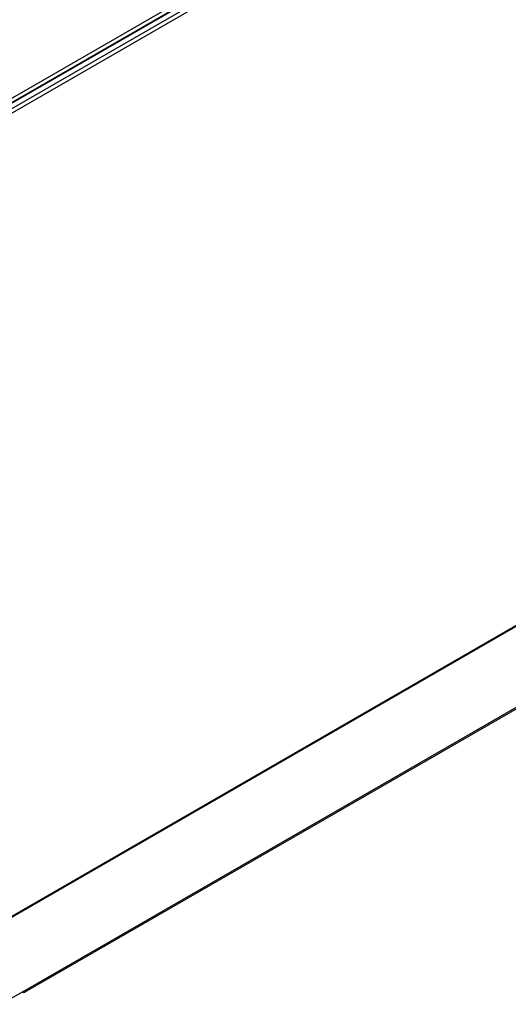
# Model space of a CAD drawing. Header units: millimetres. Extents: x -40 to 419, y 0 to 295.
# Tile 29 of 40: x 356 to 377, y 94 to 136. Entities that reach past the tile are written whole.
import ezdxf

# ---------------------------------------------------------------- set-up
doc = ezdxf.new("R2010")
doc.units = ezdxf.units.MM
doc.layers.add('BW4_CTMPLUS_HEER', color=7, linetype='Continuous')
doc.layers.add('Standard', color=7, linetype='Continuous')

# ---------------------------------------------------------------- blocks, each defined once
blk = doc.blocks.new('SE2')
at = {"layer": 'BW4_CTMPLUS_HEER', "color": 7, "linetype": 'Continuous'}
for p, q in [((354.015, 131.929), (386.683, 150.79)), ((386.939, 150.751), (354.15, 131.821)), ((386.993, 150.746), (354.204, 131.816)), ((354.396, 131.705), (387.454, 150.79)), ((387.546, 150.647), (354.481, 131.558)), ((354.456, 96.916), (387.521, 116.006)), ((354.481, 96.971), (387.546, 116.061)), ((355.892, 94.262), (382.175, 109.437)), ((355.851, 94.171), (382.134, 109.345)), ((354.831, 93.65), (355.892, 94.262))]:
    blk.add_line(p, q, dxfattribs=at)
blk.add_ellipse((355.751, 94.344), major_axis=(-0.1, 0.173), ratio=0.57735, start_param=2.356194, end_param=3.926991, dxfattribs=at)

msp = doc.modelspace()

# ---------------------------------------------------------------- block references
at = {"layer": 'Standard'}
msp.add_blockref('SE2', (0, 0), dxfattribs=at)

doc.saveas('drawing.dxf')
